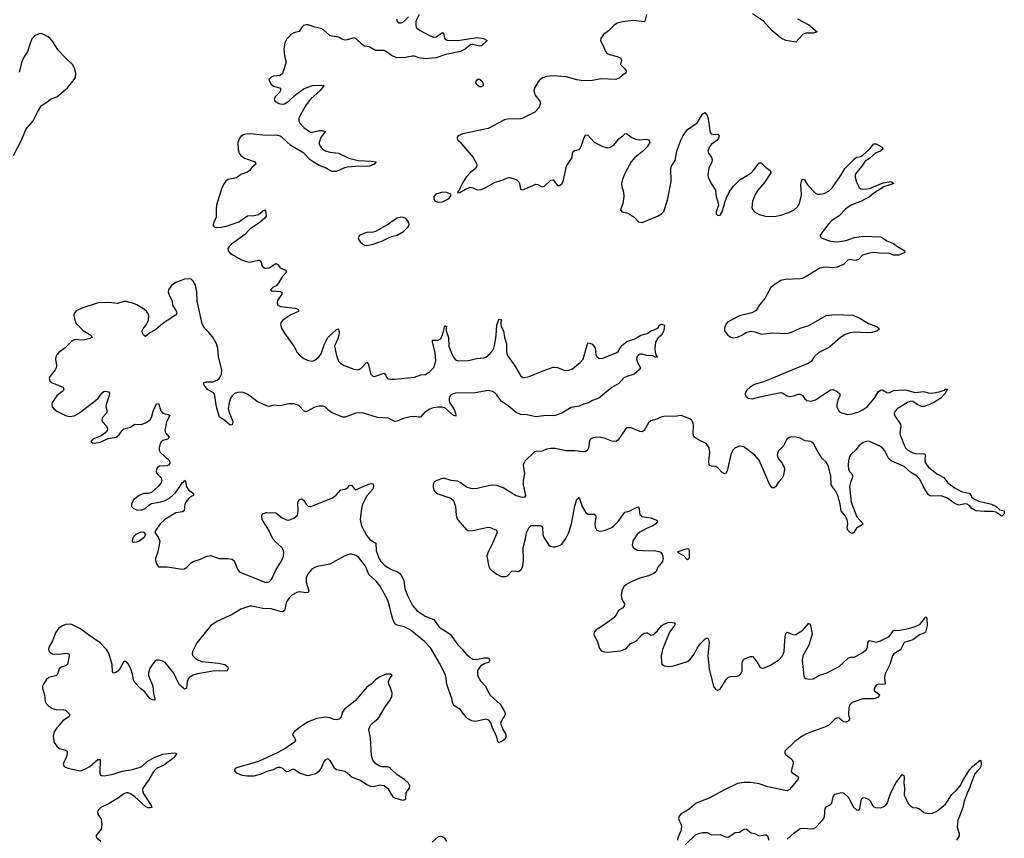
# Model space of a CAD drawing. Header units: inches. Extents: x 1694897 to 1849880, y 907231 to 1017944.
# Tile 111 of 171: x 1766568 to 1775653, y 966646 to 974202. Entities that reach past the tile are written whole.
import ezdxf

# ---------------------------------------------------------------- set-up
doc = ezdxf.new("R2010")
doc.units = ezdxf.units.IN
doc.header["$MEASUREMENT"] = 0
for name, color, linetype in [('B7966', 7, 'Continuous'), ('B7967', 7, 'Continuous'), ('B7976', 7, 'Continuous'), ('B7977', 7, 'Continuous')]:
    doc.layers.add(name, color=color, linetype=linetype)

msp = doc.modelspace()

# ---------------------------------------------------------------- linework, layer by layer
at = {"layer": 'B7966', "color": 6}
for points, elevation in [([(1767845.8, 970000), (1767873.6, 969973.6), (1767878.7, 969950), (1767872.2, 969927.8), (1767846.5, 969893.5), (1767783.2, 969836.8), (1767750, 969828.5), (1767710, 969829.8), (1767670, 969811.5), (1767617.2, 969770), (1767598.4, 969730), (1767600.7, 969710), (1767616.9, 969690), (1767650, 969677.5), (1767690, 969676), (1767726.3, 969690), (1767759.8, 969720.2), (1767784.8, 969735.2), (1767870, 969750.1), (1767910, 969763.3), (1767952, 969788), (1768004.4, 969835.6), (1768070, 969929.3), (1768082.4, 969937.6), (1768090, 969950.1), (1768098.4, 969938.4), (1768108.3, 969890), (1768115.6, 969875.6), (1768130, 969859), (1768172.2, 969830), (1768170.4, 969810), (1768150, 969800.3), (1768130, 969783.4), (1768099.8, 969750), (1768091.5, 969730), (1768086.3, 969670), (1768070, 969660.6), (1768010, 969648.7), (1767907.3, 969590), (1767864.1, 969550), (1767822.9, 969490), (1767814.9, 969470), (1767846.7, 969426.7), (1767859.8, 969390), (1767843.9, 969290), (1767821.2, 969230), (1767820.7, 969210), (1767832.6, 969172.6), (1767850, 969150.3), (1767927.5, 969152.5), (1768070, 969128.6), (1768090, 969134), (1768110, 969147.8), (1768150, 969189.1), (1768170, 969201.5), (1768236.9, 969223.1), (1768290, 969248.4), (1768330, 969255.5), (1768408.4, 969230), (1768488.9, 969228.9), (1768530, 969221), (1768547.8, 969207.8), (1768578.6, 969130), (1768593.2, 969110), (1768610, 969098.1), (1768830, 969011.1), (1768850, 969008.7), (1768870, 969014.1), (1768890, 969034.7), (1768934.3, 969125.7), (1768987.1, 969210), (1769003.5, 969250), (1769006.7, 969286.7), (1768999.9, 969310), (1768986.9, 969330), (1768930, 969379.2), (1768904.5, 969410), (1768866.4, 969490), (1768805.3, 969590), (1768801.8, 969618.2), (1768805.9, 969634.1), (1768815.1, 969644.9), (1768847.8, 969652.2), (1768930, 969649.4), (1768990, 969603), (1769030, 969584.8), (1769050, 969583.2), (1769098, 969602), (1769131.1, 969630), (1769138.9, 969661.1), (1769135.2, 969744.8), (1769150, 969774.1), (1769170, 969778.4), (1769190, 969764), (1769210, 969729.1), (1769230, 969711.5), (1769254, 969710), (1769310, 969728.9), (1769455.5, 969790), (1769487.6, 969812.4), (1769530, 969862.5), (1769571.2, 969868.8), (1769595.6, 969884.4), (1769610, 969901.6), (1769630, 969905.9), (1769654, 969874), (1769670, 969860.9), (1769728.5, 969891.5), (1769790, 969915.7), (1769810, 969921.9), (1769830, 969917.7), (1769831.7, 969891.7), (1769827.1, 969870), (1769770, 969806.2), (1769730, 969731.2), (1769720.8, 969690), (1769709.5, 969589.5), (1769722.5, 969530), (1769770, 969437.1), (1769800.5, 969400.5), (1769854.4, 969370), (1769858.5, 969298.5), (1769885.6, 969225.6), (1769901, 969201), (1769940.9, 969160.9), (1770000, 969127.1)], 600), ([(1770000, 968711.1), (1769981.5, 968790), (1769963.8, 968843.8), (1769894.6, 968974.6), (1769858.1, 969018.1), (1769790, 969081.5), (1769758.6, 969158.6), (1769696.3, 969236.3), (1769670, 969255.3), (1769630, 969268.3), (1769610, 969268.7), (1769561.5, 969250), (1769430, 969175), (1769314.3, 969154.3), (1769290, 969146.2), (1769264.2, 969130), (1769230.1, 969090), (1769210.4, 969050), (1769210.9, 969010), (1769234.9, 968930), (1769230, 968915.1), (1769209.2, 968910.8), (1769150, 968920.5), (1769130, 968918.9), (1769078.7, 968890), (1769058.6, 968870), (1769030.1, 968830), (1769010.5, 968749.5), (1768999.9, 968740.1), (1768990, 968735.8), (1768970, 968739.3), (1768890, 968764), (1768810, 968767.3), (1768710, 968789.5), (1768690, 968789.7), (1768610, 968760.7), (1768528, 968712), (1768393.4, 968650), (1768331, 968610), (1768203.2, 968450), (1768162.3, 968370), (1768159.8, 968350), (1768165.2, 968330), (1768187.3, 968307.3), (1768218.5, 968290), (1768250, 968279.2), (1768403.2, 968263.2), (1768461.8, 968250), (1768488.8, 968230), (1768491.3, 968208.7), (1768478.9, 968190), (1768410, 968192.1), (1768350, 968188), (1768210, 968164.7), (1768167.5, 968152.5), (1768132.5, 968130), (1768123.4, 968116.6), (1768113.9, 968090), (1768108.4, 968031.6), (1768090, 968022.7), (1768043.8, 968063.8), (1768027, 968090), (1767990, 968169.4), (1767910, 968269.5), (1767890, 968281), (1767850, 968291.4), (1767829.7, 968290.3), (1767816.7, 968283.3), (1767770, 968217), (1767755.4, 968170), (1767757.7, 968150), (1767795.1, 968050), (1767802.5, 967982.5), (1767816.2, 967930), (1767810, 967920.2), (1767790, 967924.3), (1767770, 967936.9), (1767719.3, 967999.3), (1767685.7, 968025.7), (1767628.2, 968088.2), (1767618.6, 968110), (1767610, 968162), (1767593.4, 968210), (1767570, 968254.9), (1767550, 968279.1), (1767530, 968276.8), (1767491, 968209), (1767472.4, 968187.6), (1767450, 968173.1), (1767431.6, 968171.6), (1767425.5, 968185.5), (1767422.3, 968250), (1767390, 968354.7), (1767368, 968390), (1767310, 968451.4), (1767202.5, 968522.5), (1767130, 968580.7), (1767050, 968618.1), (1767030, 968622.5), (1766990, 968617.8), (1766955.7, 968604.3), (1766930, 968586.2), (1766897.5, 968542.5), (1766871.9, 968468.1), (1766836.1, 968410), (1766833.4, 968390), (1766838.6, 968370), (1766869.3, 968349.3), (1766930, 968344.5), (1766995.9, 968355.9), (1767022.7, 968350), (1767024.2, 968330), (1767010.1, 968250), (1766990, 968237.4), (1766954.6, 968225.4), (1766931.9, 968210), (1766920.9, 968170), (1766910.1, 968149.9), (1766838, 968130), (1766812.7, 968110), (1766787.7, 968070), (1766779.3, 968050), (1766777.2, 968030), (1766797.9, 967970), (1766803, 967910), (1766812.9, 967890), (1766830.1, 967870.1), (1766866.2, 967846.2), (1766910, 967831.6), (1766970, 967835.4), (1766989.7, 967829.7), (1767031.7, 967790), (1767026.1, 967770), (1766965.9, 967730), (1766912.8, 967670), (1766886.7, 967630), (1766876.6, 967590), (1766887.4, 967530), (1766910, 967495), (1766935.6, 967475.6), (1766990, 967460.1), (1767006.4, 967450), (1767006.6, 967430), (1766998.6, 967401.4), (1766968.8, 967330), (1766977.6, 967310), (1767012.6, 967292.6), (1767130, 967268), (1767170, 967282.5), (1767216.8, 967310), (1767290, 967371.8), (1767310, 967372.7), (1767307.3, 967247.3), (1767312.6, 967232.6), (1767324.2, 967224.2), (1767350, 967222.8), (1767430, 967238.8), (1767514.7, 967265.3), (1767610, 967279.4), (1767670, 967297.8), (1767694.9, 967310), (1767744.1, 967355.9), (1767810, 967390.5), (1767890, 967423.6), (1767994, 967434), (1768016.9, 967430), (1767990.3, 967389.7), (1767966.1, 967370), (1767898.6, 967321.4), (1767830, 967289.1), (1767810, 967269.1), (1767790, 967242.3), (1767757.9, 967182.1), (1767705.7, 967110), (1767700.5, 967090), (1767704.9, 967070), (1767727.8, 967027.8), (1767780.6, 966950), (1767786.3, 966930), (1767770, 966925.5), (1767751.9, 966928.1), (1767730, 966940.1), (1767630, 967028.5), (1767590, 967057.5), (1767570, 967066), (1767554.4, 967065.6), (1767530, 967055.2), (1767480.1, 967019.9), (1767392.2, 966967.8), (1767317.3, 966930), (1767293.8, 966910), (1767284.9, 966890), (1767290.3, 966870), (1767321.4, 966821.4), (1767326.5, 966770), (1767319.7, 966730), (1767271.5, 966670), (1767278.5, 966650), (1767318, 966618)], 600), ([(1770000, 968153.6), (1769990, 968161.6), (1769950, 968161.4), (1769890, 968136.4), (1769852, 968110), (1769810, 968068.2), (1769770, 968040.7), (1769664.7, 967915.3), (1769563.5, 967836.5), (1769546.5, 967810), (1769533.6, 967766.4), (1769515, 967745), (1769490, 967738.3), (1769470, 967741.3), (1769430, 967758.1), (1769390, 967765.2), (1769308.4, 967751.6), (1769230, 967720.2), (1769150.2, 967670), (1769100.2, 967630), (1769086.3, 967610), (1769091.4, 967590), (1769106.9, 967570), (1769113.6, 967550), (1769098.3, 967530), (1769022.6, 967477.4), (1768944.4, 967435.6), (1768770, 967354.8), (1768570, 967297.7), (1768557.1, 967290), (1768549.1, 967270.9), (1768564.4, 967250), (1768620.4, 967230), (1768670, 967222.1), (1768730, 967222.5), (1768790, 967236.4), (1768850, 967264), (1768910, 967280.9), (1768950, 967301.9), (1768970, 967303.3), (1768992.9, 967292.9), (1769010, 967273.4), (1769030, 967262.2), (1769050, 967266.4), (1769090, 967286), (1769110, 967278), (1769150, 967249.1), (1769210, 967228.1), (1769233.9, 967226.1), (1769295.9, 967244.1), (1769330, 967265.7), (1769350, 967290.2), (1769373, 967347), (1769390, 967371), (1769410, 967381.2), (1769430, 967363.6), (1769470, 967296.1), (1769490, 967279.6), (1769570, 967265.3), (1769636.3, 967210), (1769710, 967182.3), (1769778.2, 967138.2), (1769805.6, 967125.6), (1769830, 967124.4), (1769890, 967138), (1769930, 967132), (1769964.9, 967104.9), (1770000, 967047.6)], 700), ([(1770000, 968004.3), (1769990, 968036.2), (1769973.3, 968070), (1769969.7, 968090), (1769981.3, 968118.7), (1770000, 968143.9)], 700), ([(1770000, 967282.3), (1769990, 967292.6), (1769964.1, 967304.1), (1769910, 967304.6), (1769890, 967310.7), (1769852.8, 967332.8), (1769825.7, 967365.7), (1769812.7, 967410), (1769805, 967570), (1769789.1, 967650.9), (1769794.2, 967670), (1769808.1, 967691.9), (1769830, 967716.2), (1769872.2, 967750), (1769886.8, 967770), (1769939.9, 967860.1), (1769990, 967927.9), (1770000, 967948.8)], 700)]:
    msp.add_lwpolyline(points, dxfattribs=dict(at, elevation=elevation))
at = {"layer": 'B7966', "color": 6, "elevation": 600}
msp.add_lwpolyline([(1767690, 969472.2), (1767670, 969466.5), (1767639.6, 969450), (1767619.7, 969430), (1767609.1, 969410), (1767606.6, 969386.6), (1767618, 969378), (1767650, 969381.3), (1767670, 969390.2), (1767718.2, 969430), (1767731.1, 969450), (1767718, 969470)], close=True, dxfattribs=at)
at = {"layer": 'B7967', "color": 6}
for points, elevation in [([(1770000, 973873.1), (1769950, 973909.1), (1769930, 973918.6), (1769850, 973916.3), (1769791.7, 973951.7), (1769750, 973959), (1769730, 973971.2), (1769670, 974028.9), (1769650, 974035.1), (1769590, 974016.7), (1769570, 974014), (1769550, 974018.7), (1769510, 974042.3), (1769450, 974050.4), (1769430, 974057.8), (1769370, 974108), (1769350, 974119.4), (1769290, 974132.2), (1769230, 974153.8), (1769210, 974155.4), (1769188.1, 974150), (1769170, 974133.6), (1769145.8, 974094.2), (1769098.8, 974081.2), (1769070, 974063.5), (1769034.1, 974025.9), (1769013.2, 973990), (1769004.3, 973930), (1769010.2, 973870), (1769025.4, 973810), (1768993.2, 973706.8), (1768970, 973686.7), (1768910, 973679.9), (1768887.1, 973672.9), (1768866.5, 973650), (1768886.1, 973610), (1768909.3, 973590), (1768974.2, 973570), (1768976, 973550), (1768965.1, 973530), (1768926.5, 973490), (1768915.2, 973470), (1768920, 973460), (1768925.7, 973450), (1768959, 973430), (1768990, 973423.3), (1769010, 973426), (1769050, 973449.3), (1769111.5, 973508.5), (1769192.5, 973567.5), (1769270, 973595.8), (1769370, 973598), (1769371.3, 973590), (1769342, 973550), (1769252.3, 973470), (1769210, 973417), (1769149.2, 973310), (1769142.9, 973290), (1769142.9, 973270), (1769150.6, 973250), (1769190, 973206.8), (1769250, 973164.2), (1769270, 973162.5), (1769330, 973179.3), (1769358.1, 973178.1), (1769386.3, 973170), (1769346.4, 973113.6), (1769330.4, 973070), (1769332.4, 973050), (1769345.5, 973025.5), (1769365.9, 973005.9), (1769390, 972992.1), (1769430, 972980.2), (1769510, 972970.1), (1769605.2, 972925.2), (1769690, 972901.1), (1769810, 972896.9), (1769856.5, 972890), (1769840.2, 972870), (1769794.9, 972850), (1769670, 972848.3), (1769590, 972841.7), (1769564.3, 972835.7), (1769490, 972800.1), (1769450, 972801.3), (1769430, 972809.1), (1769390, 972836), (1769330, 972857), (1769283.7, 972883.7), (1769249.2, 972909.2), (1769190, 972970.3), (1769070, 973041.7), (1768990, 973115.3), (1768970, 973127.2), (1768950, 973133.1), (1768810, 973135.2), (1768690, 973148), (1768653.9, 973146.1), (1768630, 973138.7), (1768610, 973125.4), (1768596.7, 973110), (1768579.9, 973070), (1768583.6, 973003.6), (1768591.6, 972970), (1768608.5, 972948.5), (1768643.3, 972923.3), (1768740.9, 972890), (1768745.8, 972870), (1768710, 972838.5), (1768690, 972809.9), (1768670, 972794.9), (1768610, 972774.5), (1768570, 972742.6), (1768492.3, 972727.7), (1768470, 972711.2), (1768454.1, 972690), (1768433.8, 972650), (1768385, 972490), (1768380.3, 972450), (1768382, 972378), (1768351.5, 972310), (1768362.4, 972290), (1768384.2, 972284.2), (1768425.8, 972285.8), (1768474.8, 972294.8), (1768590, 972334.9), (1768670, 972391.5), (1768730, 972394.6), (1768770, 972404.9), (1768810, 972436.8), (1768830, 972446.2), (1768836.4, 972436.4), (1768842.2, 972390), (1768829.6, 972370), (1768775.1, 972324.9), (1768691.7, 972270), (1768643.3, 972216.7), (1768523.3, 972130), (1768501.4, 972110), (1768488.9, 972090), (1768490.8, 972070), (1768506.6, 972050), (1768530, 972033.8), (1768610, 971988), (1768650, 971971.7), (1768690, 971964.1), (1768770, 971982.5), (1768781, 971981), (1768792.3, 971972.3), (1768805.5, 971925.5), (1768830, 971910.1), (1768850, 971907.5), (1768870, 971911.6), (1768930.5, 971950.5), (1768950, 971943.2), (1768972.1, 971912.1), (1769024.3, 971890), (1769025.9, 971870), (1768990, 971827.5), (1768954.3, 971765.7), (1768934.5, 971745.5), (1768904.6, 971730), (1768882, 971710), (1768898.6, 971698.6), (1768970, 971693.3), (1768985.5, 971685.5), (1768986.2, 971670), (1768947.2, 971610), (1768944, 971584), (1768950, 971565.5), (1768975.5, 971555.5), (1769110, 971539.2), (1769139, 971530), (1769139.7, 971510), (1769070, 971477.5), (1768995.5, 971430), (1768980.7, 971410), (1768975.8, 971390), (1768987.5, 971350), (1769010, 971309.2), (1769096.3, 971190), (1769127.2, 971130), (1769146.7, 971110), (1769190, 971074.7), (1769230, 971055.1), (1769270, 971050.8), (1769290, 971058.3), (1769328.6, 971090), (1769350, 971118.3), (1769378.5, 971201.5), (1769410.4, 971270), (1769490, 971341.3), (1769510, 971347.3), (1769514.8, 971314.8), (1769512.3, 971290), (1769499.8, 971250), (1769471.6, 971190), (1769490, 971101.7), (1769510.5, 971050.5), (1769530, 971029.3), (1769562, 971010), (1769650, 970976.1), (1769690, 970970.8), (1769717, 970983), (1769770, 971039.5), (1769784.2, 971024.2), (1769809.1, 970929.1), (1769830, 970909.4), (1769850, 970910.1), (1769930, 970940.7), (1769943.6, 970930), (1769950, 970904.4), (1769966.3, 970886.3), (1769990, 970882.5), (1770000, 970882.9)], 600), ([(1766510, 972949.4), (1766583.4, 973090), (1766623.6, 973190), (1766692.7, 973267.3), (1766732.2, 973347.8), (1766769.9, 973410.1), (1766818.5, 973441.5), (1766851.3, 973470), (1766909.9, 973490.1), (1766930, 973504.1), (1767010, 973572.2), (1767070.9, 973649.1), (1767081.6, 973670), (1767085, 973710), (1767073.6, 973753.6), (1767055.8, 973790), (1766990, 973849.8), (1766921.7, 973921.7), (1766870, 974003.8), (1766850, 974027.8), (1766830, 974045.3), (1766770, 974074), (1766747.7, 974072.3), (1766710, 974055.1), (1766687.5, 974032.5), (1766673.1, 974010), (1766639.7, 973910), (1766602.8, 973850), (1766586.5, 973813.5), (1766563, 973717)], 600), ([(1770000, 972335.4), (1769970, 972313.6), (1769851.9, 972248.1), (1769830, 972240.9), (1769770, 972237.1), (1769743, 972230), (1769703.7, 972210), (1769691.8, 972190), (1769696.9, 972170), (1769710, 972152.2), (1769730, 972132.2), (1769750, 972121.7), (1769770, 972118.3), (1769830, 972129.2), (1769910, 972158.3), (1769984.2, 972195.8), (1770000, 972200.1)], 700), ([(1770000, 970508.6), (1769970, 970523), (1769870, 970530.2), (1769730, 970574.3), (1769670, 970569.1), (1769570, 970534.3), (1769550, 970531.7), (1769450, 970572.4), (1769427.9, 970587.9), (1769390, 970626.7), (1769370, 970634.8), (1769330, 970633.5), (1769290, 970624.1), (1769210, 970582.9), (1769190, 970591.6), (1769142.2, 970642.2), (1769096.9, 970656.9), (1769050, 970656.7), (1768970, 970636.6), (1768910, 970643.5), (1768870, 970632), (1768850, 970633.8), (1768758.8, 970678.8), (1768670, 970746.3), (1768630, 970760.1), (1768590, 970764.4), (1768550, 970750.9), (1768527, 970730), (1768512.3, 970710), (1768499.4, 970670), (1768492, 970610), (1768503.5, 970570), (1768530, 970510), (1768533.3, 970490), (1768530, 970463.9), (1768510, 970460.6), (1768462, 970502), (1768412, 970532), (1768383.6, 970630), (1768370, 970729.7), (1768364.4, 970744.4), (1768350, 970761), (1768302.1, 970790), (1768270.8, 970830), (1768264.7, 970850), (1768290, 970859.9), (1768350, 970859.2), (1768390, 970875.5), (1768407.8, 970890), (1768421.2, 970910), (1768429.3, 970930.7), (1768432.9, 970970), (1768401.4, 971090), (1768394.8, 971170), (1768383.7, 971210), (1768350.8, 971270.8), (1768314.4, 971314.4), (1768273.2, 971353.2), (1768253.2, 971393.2), (1768204.7, 971604.7), (1768201.7, 971690), (1768190, 971751.1), (1768169.3, 971789.3), (1768150, 971805.7), (1768130, 971811), (1768090, 971806.1), (1768010, 971775.7), (1767970, 971748), (1767942.5, 971710), (1767939.5, 971690), (1767943.5, 971670), (1767971.3, 971611.3), (1767981.3, 971561.3), (1768014.6, 971510), (1768017.3, 971490), (1768006.5, 971473.5), (1767934.6, 971430), (1767890, 971398.3), (1767821.7, 971338.3), (1767768.8, 971311.2), (1767730, 971277.8), (1767710, 971289.9), (1767700.9, 971310), (1767698.5, 971330), (1767706.4, 971350), (1767734.4, 971385.6), (1767755.6, 971430), (1767759.5, 971470), (1767753, 971490), (1767734.2, 971514.2), (1767710, 971533.7), (1767648.6, 971570), (1767610, 971586.9), (1767550, 971599.9), (1767530, 971599.7), (1767470, 971582.3), (1767390.7, 971590.7), (1767291.1, 971588.9), (1767141.9, 971538.1), (1767090, 971514.6), (1767070.2, 971490), (1767068.8, 971471.2), (1767077.1, 971430), (1767090, 971398.4), (1767153.8, 971333.8), (1767225.1, 971290), (1767236.2, 971270), (1767204.6, 971255.4), (1767170, 971247.6), (1767130, 971245.1), (1767090, 971250.3), (1767070, 971246), (1767050, 971233.7), (1766988, 971172), (1766928.4, 971131.6), (1766910.6, 971110), (1766901.7, 971090), (1766898.3, 971070), (1766907.7, 971010), (1766906.1, 970990), (1766896.5, 970970), (1766846.2, 970910), (1766839.8, 970890), (1766846.3, 970870), (1766866.3, 970850), (1766970.3, 970810.3), (1766974.4, 970790), (1766958.7, 970770), (1766911.2, 970730), (1766869.1, 970670), (1766863.4, 970650), (1766866.7, 970630), (1766882.6, 970610), (1766910, 970588.6), (1766990, 970547.3), (1767030, 970540.8), (1767070, 970546.5), (1767110, 970567.8), (1767250, 970672.2), (1767292.9, 970710), (1767335.8, 970764.2), (1767350, 970772), (1767371.3, 970771.3), (1767387.4, 970767.4), (1767396, 970756), (1767392.7, 970732.7), (1767365.3, 970650), (1767363.9, 970630), (1767375.6, 970590), (1767368.3, 970570), (1767332.9, 970530), (1767326.8, 970510), (1767330.7, 970490), (1767370.1, 970450), (1767379.3, 970430), (1767375.9, 970410), (1767355.2, 970384.8), (1767320, 970360), (1767241.5, 970330), (1767224.7, 970310), (1767237.6, 970297.6), (1767254.5, 970294.5), (1767310, 970303), (1767384.6, 970335.4), (1767458.6, 970350), (1767487.4, 970370), (1767512, 970408), (1767530, 970425.8), (1767590, 970440.5), (1767630, 970467.1), (1767690, 970466.9), (1767730, 970479.8), (1767770.8, 970509.2), (1767784.7, 970530), (1767799.6, 970590), (1767830, 970655.3), (1767850, 970657.8), (1767871.8, 970591.8), (1767890, 970570.1), (1767939, 970559), (1767952.8, 970550), (1767923.1, 970490), (1767908.1, 970410), (1767913.2, 970390), (1767946.4, 970350), (1767933.4, 970330), (1767890, 970316.6), (1767874, 970306), (1767864, 970290), (1767855.4, 970250), (1767856.4, 970230), (1767865.7, 970210), (1767950.6, 970130.6), (1767952.1, 970110), (1767939.7, 970090), (1767930, 970083.2), (1767859.4, 970080.6), (1767839.5, 970070), (1767830, 970054.2), (1767825.8, 970030), (1767830, 970020.8), (1767835.3, 970010), (1767845.8, 970000)], 600)]:
    msp.add_lwpolyline(points, dxfattribs=dict(at, elevation=elevation))
at = {"layer": 'B7976', "color": 6}
for points, elevation in [([(1771223.3, 970000), (1771214, 969950), (1771214.3, 969910), (1771234.6, 969810), (1771224.6, 969795.4), (1771208.4, 969791.6), (1771150, 969807.1), (1771030, 969880.4), (1770970, 969901.8), (1770950, 969905), (1770910, 969902.2), (1770850, 969891.3), (1770790, 969873.6), (1770750, 969872), (1770730, 969873.6), (1770690, 969888.2), (1770633.7, 969930), (1770610, 969941.2), (1770550, 969949.8), (1770490, 969967.4), (1770470, 969966), (1770417.3, 969950), (1770390, 969931.8), (1770382.6, 969910), (1770382.6, 969890), (1770390, 969860.7), (1770402.6, 969842.6), (1770426.3, 969826.3), (1770546.1, 969786.1), (1770570, 969763.1), (1770589.2, 969710), (1770593.8, 969630), (1770600.7, 969600.7), (1770610, 969584.4), (1770690, 969491.7), (1770710, 969485.4), (1770750, 969485.5), (1770890, 969517.1), (1770910, 969513.8), (1770966, 969490), (1770972.2, 969470), (1770922.3, 969350), (1770889.1, 969290), (1770877.9, 969250), (1770895.4, 969155.4), (1770909.4, 969130), (1770970, 969082.6), (1771010, 969063.8), (1771050, 969062.2), (1771070, 969068.8), (1771110, 969111.8), (1771130, 969114.6), (1771170, 969109), (1771190, 969119.8), (1771197.6, 969130), (1771210, 969157.6), (1771216.9, 969210), (1771212.3, 969330), (1771235.1, 969410), (1771245.6, 969470), (1771270, 969514.8), (1771288.3, 969531.7), (1771370, 969533.3), (1771386.2, 969526.2), (1771391.9, 969511.9), (1771395.2, 969450), (1771401.9, 969430), (1771450, 969352.7), (1771463.3, 969343.3), (1771490, 969335.3), (1771510, 969334.8), (1771550, 969347.6), (1771570, 969361.5), (1771608.1, 969411.9), (1771635.3, 969470), (1771657.9, 969550), (1771690, 969713.8), (1771710, 969771.9), (1771730, 969791.1), (1771759.3, 969710), (1771790, 969655.3), (1771810, 969639.3), (1771870, 969636.8), (1771879.7, 969630), (1771883.1, 969610), (1771875.9, 969550), (1771877.8, 969517.8), (1771890, 969493.4), (1771910, 969483), (1771930, 969482), (1771969.5, 969489.5), (1772030, 969515.7), (1772051.4, 969530), (1772090.4, 969570), (1772150, 969654.7), (1772190, 969665.5), (1772270, 969704.2), (1772284.8, 969690), (1772285.5, 969650), (1772290, 969635.8), (1772310, 969616.3), (1772390, 969604.2), (1772443, 969583), (1772453.5, 969570), (1772437.2, 969550), (1772410, 969529.7), (1772350, 969504.3), (1772290, 969471.3), (1772265.9, 969450), (1772249, 969430), (1772226.2, 969390), (1772220.4, 969350), (1772230, 969326.3), (1772266.8, 969306.8), (1772320.9, 969300.9), (1772437.9, 969297.9), (1772478.9, 969290), (1772497, 969270), (1772500, 969260), (1772505.3, 969225.3), (1772500, 969200), (1772457.3, 969150), (1772440.1, 969110), (1772418, 969090), (1772371.1, 969068.9), (1772290, 969047.6), (1772210, 969014.4), (1772165.4, 968990), (1772143.1, 968970), (1772123.8, 968930), (1772117.5, 968890), (1772124.3, 968850), (1772147.3, 968810), (1772146.8, 968790), (1772129.1, 968770.9), (1772092.7, 968747.3), (1772072.7, 968707.3), (1772050, 968681.2), (1771951.3, 968608.7), (1771886.5, 968570), (1771869.2, 968550), (1771866.2, 968530), (1771870, 968519.1), (1771897.2, 968470), (1771918.6, 968398.6), (1771936.9, 968376.9), (1771951, 968370), (1771990, 968363.2), (1772110, 968376.2), (1772150, 968390.2), (1772170, 968403.5), (1772199.8, 968440.2), (1772258.5, 968470), (1772310, 968526.5), (1772330, 968538.8), (1772350, 968543.5), (1772361.4, 968541.4), (1772390, 968519.6), (1772410, 968525.2), (1772450, 968558.3), (1772490, 968606.7), (1772510, 968621.9), (1772550, 968638.9), (1772570, 968642.3), (1772610, 968634.6), (1772614.9, 968630), (1772608.2, 968610), (1772563.5, 968550), (1772499.8, 968390), (1772486.7, 968330), (1772488.8, 968270), (1772493.7, 968253.7), (1772517.3, 968237.3), (1772552.9, 968232.9), (1772590, 968234.7), (1772730, 968278.2), (1772750, 968292.4), (1772790, 968344.2), (1772818.6, 968401.4), (1772843.1, 968436.9), (1772890, 968485), (1772910, 968496.1), (1772914.2, 968494.2), (1772923.7, 968483.7), (1772930, 968452), (1772916, 968330), (1772929.2, 968210), (1772968.5, 968048.5), (1772990, 968017.8), (1773010, 968011.9), (1773030, 968022), (1773087.3, 968112.7), (1773107.9, 968132.1), (1773130, 968140.1), (1773190, 968142.6), (1773210, 968151.8), (1773218.5, 968161.5), (1773233.1, 968190), (1773234.3, 968270), (1773245.3, 968294.7), (1773256.9, 968303.1), (1773310, 968325.4), (1773330, 968322.9), (1773364.1, 968284.1), (1773395.5, 968230), (1773410, 968218.5), (1773430, 968216.8), (1773490, 968241), (1773570, 968288.6), (1773607.5, 968330), (1773623, 968370), (1773627.6, 968472.4), (1773633.7, 968526.3), (1773639.6, 968540.4), (1773650, 968549.2), (1773710, 968524.8), (1773730, 968526.9), (1773794.4, 968565.6), (1773850, 968631.2), (1773861.2, 968621.2), (1773865.2, 968610), (1773880.9, 968530), (1773850.1, 968430), (1773793.4, 968330), (1773788.6, 968291.4), (1773803, 968143), (1773809.4, 968129.4), (1773821.7, 968121.7), (1773853.8, 968113.8), (1773890, 968118.7), (1773948.5, 968151.5), (1774010, 968169.1), (1774130, 968232.9), (1774212.4, 968307.6), (1774230, 968316.8), (1774270, 968317.8), (1774350, 968362.4), (1774381, 968390), (1774389, 968410), (1774394.5, 968450), (1774409.2, 968470.8), (1774470, 968455.6), (1774510, 968467.4), (1774590, 968507.2), (1774630, 968563.6), (1774687.7, 968567.7), (1774770, 968581.8), (1774830, 968600.1), (1774876.2, 968623.8), (1774930, 968689), (1774938.7, 968678.7), (1774939.7, 968610), (1774926.4, 968550), (1774904.1, 968535.9), (1774870, 968524.8), (1774810, 968478.5), (1774728, 968452), (1774694.1, 968385.9), (1774632.4, 968350), (1774621.5, 968330), (1774596.1, 968250), (1774554.6, 968165.4), (1774546.7, 968126.7), (1774554.9, 968070), (1774533.3, 968066.7), (1774490, 968069.9), (1774470, 968058.7), (1774451.5, 968030), (1774453.1, 968010), (1774502.4, 967970), (1774492.8, 967950), (1774447.8, 967932.2), (1774346.7, 967933.3), (1774250, 967898), (1774225.3, 967874.7), (1774216.8, 967850), (1774215.2, 967790), (1774225.7, 967750), (1774218, 967730), (1774190, 967719.1), (1774170, 967721.1), (1774130, 967754.6), (1774110, 967757.4), (1774092.7, 967750), (1774034.4, 967690), (1774010, 967676.3), (1773828.6, 967611.4), (1773786.7, 967590), (1773720.6, 967539.4), (1773629.2, 967450), (1773626.7, 967430), (1773635.8, 967415.8), (1773683.2, 967383.2), (1773695.5, 967370), (1773704.3, 967350), (1773703.8, 967330), (1773685.7, 967270), (1773693.1, 967253.1), (1773742, 967222), (1773753.6, 967210), (1773746.3, 967190), (1773670, 967095), (1773650, 967084.8), (1773630, 967086.1), (1773470, 967122.1), (1773390, 967149.4), (1773310, 967160.2), (1773250, 967161.9), (1773189.6, 967150.4), (1773064.9, 967090), (1772930, 967014.9), (1772810, 966969.1), (1772744.6, 966915.4), (1772667.6, 966870), (1772651.8, 966850), (1772647.5, 966830), (1772652.2, 966810), (1772672.5, 966772.5), (1772675.6, 966750), (1772666.7, 966713.3), (1772639.8, 966650), (1772636.5, 966630)], 700), ([(1773614.4, 970000), (1773612.2, 969990), (1773602.2, 969970), (1773565.8, 969930), (1773545.9, 969894.1), (1773530, 969879.8), (1773510, 969881.4), (1773490, 969907.6), (1773449.6, 970000)], 700), ([(1774249.5, 970000), (1774254.1, 969990), (1774232.8, 969930), (1774224.4, 969890), (1774239.4, 969750), (1774293.4, 969613.4), (1774350.3, 969550), (1774341.6, 969538.4), (1774290.1, 969509.9), (1774264.9, 969470), (1774250, 969459.1), (1774229.8, 969470), (1774207.7, 969490), (1774204.1, 969510), (1774208, 969552), (1774202.5, 969590), (1774183.8, 969623.8), (1774147, 969670), (1774138.5, 969730), (1774116.8, 969810), (1774094.4, 969854.4), (1774066.4, 969890), (1774056.7, 969910), (1774051.3, 969991.3), (1774049.1, 970000)], 700), ([(1775048.3, 970000), (1775095.2, 969975.2), (1775129.2, 969929.2), (1775199.3, 969879.3), (1775262.4, 969842.4), (1775332.7, 969832.7), (1775353.8, 969793.8), (1775376.6, 969776.6), (1775419.1, 969759.1), (1775534.9, 969730), (1775576.9, 969710), (1775610, 969677.4), (1775652.7, 969670), (1775650, 969641.2), (1775630, 969619.5), (1775574.8, 969654.8), (1775550, 969663.1), (1775470, 969661.7), (1775388.6, 969670), (1775353.1, 969690), (1775330, 969717.7), (1775310, 969730.5), (1775290, 969732.8), (1775230, 969719.9), (1775190, 969739.7), (1775130, 969786.4), (1775070, 969806.7), (1774990, 969803.7), (1774966.7, 969806.7), (1774950, 969818.5), (1774908, 969890), (1774875.9, 969955.9), (1774850, 969984.9), (1774826.5, 970000)], 700), ([(1770000, 969127.1), (1770004.5, 969124.5), (1770050, 969108.3), (1770076.1, 969090), (1770092.4, 969070), (1770111.6, 969030), (1770122.6, 968950), (1770146, 968886), (1770193.8, 968793.8), (1770231.4, 968750), (1770310, 968695.2), (1770390, 968664.4), (1770427.8, 968607.8), (1770447.8, 968587.8), (1770540.1, 968530), (1770611.5, 968431.5), (1770652.7, 968390), (1770686.3, 968346.3), (1770730, 968311.3), (1770750, 968300.3), (1770782.7, 968297.3), (1770850, 968310.4), (1770892.8, 968312.8), (1770905.5, 968290), (1770898, 968270), (1770860.9, 968259.1), (1770822.6, 968237.4), (1770800.9, 968210), (1770792.6, 968190), (1770791.8, 968150), (1770820.8, 968100.8), (1770866.4, 968050), (1770883.8, 968010), (1770910, 967968), (1771002.7, 967882.7), (1771044.9, 967810), (1771046.7, 967790), (1771039.5, 967770), (1771023.7, 967750), (1771005.5, 967710), (1771026.7, 967650), (1771050.3, 967610), (1771056.9, 967590), (1771051.5, 967570), (1771041.6, 967558.4), (1771010, 967536.3), (1770990, 967529.2), (1770979.3, 967539.3), (1770970, 967578), (1770949.2, 967630), (1770930, 967662), (1770914.7, 967714.7), (1770895.9, 967735.9), (1770870, 967746.6), (1770790, 967726), (1770770, 967724.4), (1770739.3, 967730), (1770702, 967750), (1770690, 967762), (1770650, 967809.5), (1770635.2, 967835.2), (1770575.6, 967870), (1770563.8, 967890), (1770556.2, 967936.2), (1770510, 968066), (1770504.5, 968124.5), (1770495.9, 968155.9), (1770442, 968262), (1770360.9, 968400.9), (1770303.5, 968463.5), (1770171, 968571), (1770116.5, 968596.5), (1770050, 968614), (1770030, 968624.6), (1770010, 968668.5), (1770000, 968711.1)], 600), ([(1770000, 968143.9), (1770004.5, 968150), (1770000, 968153.6)], 700), ([(1770000, 967948.8), (1770000.6, 967950), (1770004.5, 967990), (1770000, 968004.3)], 700), ([(1773650, 966636.3), (1773710, 966694.4), (1773770, 966735.2), (1773790, 966738.5), (1773888.1, 966731.9), (1773910, 966744.9), (1773970, 966807.2), (1773986, 966830), (1773993.3, 966850), (1774000.1, 966919.9), (1774010, 966935.8), (1774046.4, 966953.6), (1774060.5, 966970), (1774074.9, 967030), (1774090, 967054.5), (1774150, 967068.1), (1774170, 967066), (1774217.9, 967017.9), (1774257.1, 966937.1), (1774290, 966908.8), (1774310, 966906.4), (1774319.1, 966920.9), (1774334.1, 967005.9), (1774350, 967021), (1774370, 967017.8), (1774403.5, 967003.5), (1774416.8, 966990), (1774436.8, 966950), (1774450, 966936.3), (1774464.2, 966930), (1774510, 966927.6), (1774550, 966941.9), (1774573.3, 966966.7), (1774598.8, 967050), (1774647.7, 967152.3), (1774710, 967234.4), (1774726, 967226), (1774728.4, 967208.4), (1774726.3, 967153.7), (1774732.9, 967110), (1774730, 967046.4), (1774742.9, 967010), (1774770, 966965.4), (1774790, 966942), (1774809.6, 966929.6), (1774850, 966925.9), (1774870, 966918), (1774910, 966883.9), (1774950, 966874.6), (1774990, 966878.4), (1775030, 966896.6), (1775110, 966961.3), (1775170, 967050), (1775210, 967087), (1775245, 967130), (1775275.6, 967190), (1775330, 967276.4), (1775359.5, 967310), (1775430, 967366.3), (1775436.3, 967356.3), (1775438.5, 967338.5), (1775436.6, 967310), (1775427.8, 967290), (1775397.7, 967262.3), (1775380.7, 967239.3), (1775345.5, 967154.5), (1775331.8, 967108.2), (1775310, 967062.6), (1775283.8, 966990), (1775270.9, 966930), (1775222.7, 966810), (1775217.4, 966750), (1775237.7, 966690), (1775237.3, 966670), (1775212.8, 966630)], 700), ([(1770000, 967047.6), (1770010.8, 967030), (1770036.7, 967016.7), (1770090, 966999.5), (1770110, 966997.1), (1770130, 967006), (1770134.7, 967070), (1770164.2, 967110), (1770167.8, 967130), (1770155.2, 967155.2), (1770117.6, 967190), (1770050.5, 967230.5), (1770000, 967282.3)], 700), ([(1772710, 966587.8), (1772803.6, 966676.4), (1772830, 966690.4), (1772870, 966700.1), (1772910, 966699.1), (1772950, 966678.6), (1773030, 966681.5), (1773090, 966656.6), (1773110, 966659.8), (1773170, 966698.7), (1773210, 966702), (1773249.9, 966730.1), (1773270, 966733.1), (1773317.2, 966697.2), (1773350, 966688.6), (1773390, 966668.3), (1773450, 966678.8), (1773456.4, 966676.4), (1773468.5, 966668.5), (1773479.8, 966630)], 700), ([(1770510, 966616.2), (1770490, 966647.1), (1770470, 966658.7), (1770450, 966661.7), (1770430, 966658), (1770373.1, 966610)], 700)]:
    msp.add_lwpolyline(points, dxfattribs=dict(at, elevation=elevation))
at = {"layer": 'B7976', "color": 6, "elevation": 700}
msp.add_lwpolyline([(1772730, 969217.2), (1772694.3, 969254.3), (1772650, 969277), (1772637, 969290), (1772685.2, 969310), (1772730, 969320.8), (1772738, 969318), (1772745.7, 969305.7), (1772744.5, 969235.5), (1772738, 969222)], close=True, dxfattribs=at)
at = {"layer": 'B7977', "color": 6}
for points, elevation in [([(1770253.8, 974250), (1770222.9, 974190), (1770221.6, 974150), (1770227.4, 974130), (1770262.4, 974102.4), (1770350, 974055.8), (1770390, 974041.5), (1770410, 974042.8), (1770470, 974083.5), (1770480.8, 974070), (1770488.8, 974030), (1770511.7, 974011.7), (1770609.2, 974010.8), (1770790, 974036.6), (1770848.9, 974030), (1770882.7, 974010), (1770830, 973962.3), (1770810, 973958.2), (1770750, 973974.5), (1770730, 973972.5), (1770677, 973930), (1770636.6, 973910), (1770498.9, 973881.1), (1770410.6, 973849.4), (1770310, 973839.8), (1770250.1, 973850.1), (1770210, 973864.6), (1770190, 973867), (1770127.4, 973852.6), (1770051.5, 973851.5), (1770010, 973866), (1770000, 973873.1)], 600), ([(1770044.4, 974210), (1770050.2, 974190), (1770070, 974173.7), (1770090, 974171.9), (1770110, 974182.6), (1770156, 974230)], 600), ([(1772350.8, 974250), (1772337, 974190), (1772330, 974181.8), (1772230, 974195.6), (1772130, 974182.5), (1772080.3, 974170), (1772049.2, 974150), (1771999.7, 974100.3), (1771955.4, 974064.6), (1771930.2, 974030), (1771928, 974010), (1771934.7, 973990), (1771958, 973950), (1771972.8, 973910), (1771988.3, 973890), (1772010, 973880.1), (1772081.9, 973861.9), (1772107.2, 973850), (1772117.1, 973837.1), (1772122, 973830), (1772112.1, 973790), (1772150.5, 973750), (1772162.7, 973730), (1772160.2, 973710), (1772130, 973690.9), (1772098.3, 973661.7), (1772068.5, 973651.5), (1771930, 973654.9), (1771838.7, 973638.7), (1771750, 973639.5), (1771710, 973646), (1771610, 973675.8), (1771490, 973683.7), (1771430, 973676.7), (1771394.5, 973665.5), (1771371.2, 973650), (1771352.8, 973630), (1771317.1, 973570), (1771313.1, 973550), (1771321.7, 973510), (1771368.6, 973450), (1771372.9, 973430), (1771358.6, 973390), (1771320.8, 973350), (1771210, 973292.1), (1771190, 973287.2), (1771070, 973283.4), (1771041.9, 973278.1), (1770890, 973199), (1770656.3, 973150), (1770613.4, 973130), (1770604.1, 973115.9), (1770600.7, 973110), (1770610.5, 973090), (1770630, 973074.4), (1770751, 972931), (1770785, 972870), (1770786.2, 972850), (1770772.7, 972827.3), (1770723.5, 972790), (1770688.1, 972750), (1770651.3, 972690), (1770618.4, 972621.6), (1770606.8, 972610), (1770610, 972604.7), (1770630, 972606.4), (1770680.7, 972639.3), (1770725, 972655), (1770750, 972650.1), (1770790, 972633.1), (1770830, 972636.1), (1770870, 972652.5), (1770950, 972699.3), (1771034.1, 972725.9), (1771070, 972743.4), (1771090, 972744.5), (1771150, 972726.1), (1771159.5, 972719.5), (1771169.6, 972709.6), (1771178.1, 972690), (1771190, 972637.3), (1771210, 972630.3), (1771330, 972684), (1771350, 972681.4), (1771390, 972660.2), (1771410, 972665.3), (1771470, 972722), (1771490, 972723.6), (1771530, 972671.7), (1771550, 972671.8), (1771570, 972687), (1771581.8, 972710), (1771614.4, 972850), (1771665.7, 972930), (1771669.6, 972970.4), (1771675.1, 972984.9), (1771686.8, 972993.2), (1771730, 973004.2), (1771735.8, 973010), (1771748.4, 973031.6), (1771773, 973107), (1771790, 973140.6), (1771810, 973136.3), (1771870, 973072.1), (1771950, 973032.7), (1771990, 973020.1), (1772010, 973022.8), (1772050, 973045.5), (1772096.4, 973103.6), (1772132.8, 973130), (1772150, 973148.6), (1772167.3, 973152.7), (1772214.7, 973114.7), (1772250, 973097.9), (1772290, 973093.7), (1772350, 973098.1), (1772372.8, 973092.8), (1772383.2, 973070), (1772358.3, 973030), (1772314.2, 972985.8), (1772243.2, 972930), (1772210.2, 972890), (1772154.7, 972790), (1772130.2, 972730), (1772121.5, 972690), (1772123.4, 972663.4), (1772139.3, 972610), (1772142.5, 972570), (1772134, 972506), (1772110, 972446), (1772122.8, 972430), (1772170, 972419.7), (1772192.2, 972410), (1772238, 972378), (1772277.7, 972337.7), (1772310, 972330.2), (1772452.4, 972387.6), (1772490, 972409.1), (1772510, 972430.4), (1772544.7, 972535.3), (1772577.6, 972710), (1772577.4, 972830), (1772581.6, 972850), (1772616.4, 972903.6), (1772630.9, 972990), (1772668.4, 973090), (1772690, 973132.8), (1772730, 973187.2), (1772818.6, 973250), (1772870, 973331.7), (1772890, 973344.9), (1772910, 973319.3), (1772919.2, 973290), (1772928, 973248), (1772934.7, 973174.7), (1772940.3, 973160.3), (1772949.2, 973149.2), (1772970, 973142.1), (1773010, 973144.4), (1773019, 973139), (1773022.8, 973130), (1773017.2, 973110), (1773002.3, 973090), (1772949.1, 973050.9), (1772931.5, 973030), (1772918, 972990), (1772922.3, 972970), (1772950.9, 972930.9), (1772957.1, 972910), (1772953.5, 972890), (1772927.3, 972832.7), (1772917.6, 972770), (1772920.1, 972750), (1772946.6, 972690), (1772987.1, 972627.1), (1772993, 972570), (1773012.3, 972510), (1773014.4, 972490), (1772994.9, 972430), (1772994.6, 972410), (1773010, 972395.6), (1773030, 972399.1), (1773050, 972427.2), (1773076.7, 972523.3), (1773093.8, 972566.2), (1773121.3, 972618.7), (1773153.8, 972666.2), (1773214.3, 972725.7), (1773290, 972769.3), (1773316.2, 972790), (1773342.4, 972817.6), (1773390, 972882.3), (1773410, 972879.5), (1773450, 972839.8), (1773492.2, 972810), (1773497.7, 972790), (1773439.2, 972700.8), (1773380.1, 972630), (1773353.4, 972590), (1773330, 972525.6), (1773321.8, 972470), (1773328.5, 972450), (1773347.3, 972430), (1773390, 972404.3), (1773450, 972387.7), (1773533.3, 972386.7), (1773590, 972397.6), (1773670, 972424.6), (1773713.5, 972446.5), (1773745.2, 972474.8), (1773759.4, 972500.6), (1773779.5, 972570), (1773782.1, 972590), (1773776, 972684), (1773780.1, 972710), (1773790, 972733.1), (1773810, 972722.6), (1773838.2, 972678.2), (1773910, 972599.9), (1773930, 972591.7), (1773950, 972590.8), (1773990, 972598.6), (1774036.1, 972623.9), (1774068.2, 972651.8), (1774148, 972770), (1774180.1, 972830), (1774270, 972918.9), (1774290, 972932.7), (1774330, 972940.6), (1774348.2, 972951.8), (1774411, 973009), (1774450, 973056.6), (1774470, 973055.5), (1774519.1, 973030), (1774534.9, 973010), (1774510.2, 972990), (1774465.8, 972974.2), (1774410, 972920.2), (1774370, 972895.6), (1774337.7, 972850), (1774287.8, 972792.2), (1774278.1, 972770), (1774278, 972750), (1774290, 972703.6), (1774313.6, 972653.6), (1774330, 972641.6), (1774356.4, 972636.4), (1774410, 972643.7), (1774534.9, 972694.9), (1774610, 972708.9), (1774632.8, 972690), (1774541.5, 972658.5), (1774450, 972602.3), (1774410, 972565.8), (1774330, 972524.2), (1774246.5, 972493.5), (1774207, 972470), (1774186.3, 972453.7), (1774130, 972392), (1774060.6, 972350), (1774025.5, 972310), (1773951.9, 972210), (1773961.5, 972190), (1774012.1, 972170), (1774050, 972158.4), (1774110, 972153), (1774190, 972164.5), (1774270, 972190.8), (1774350, 972204.7), (1774510, 972197.2), (1774530.1, 972190.1), (1774570, 972161.8), (1774630, 972136.1), (1774667.1, 972107.1), (1774735.3, 972070), (1774732.2, 972050), (1774674.9, 972030), (1774650, 972027.3), (1774630, 972029.9), (1774585.8, 972045.8), (1774530, 972044.2), (1774450, 972053.5), (1774410, 972048.5), (1774343.5, 972030), (1774310, 971993.1), (1774290, 971981.4), (1774270, 971978.5), (1774230, 971988.6), (1774210, 971981.7), (1774170, 971943.4), (1774110, 971919.3), (1774070, 971913.1), (1774003.6, 971916.4), (1773950, 971909.8), (1773815.3, 971824.7), (1773790, 971814.1), (1773770, 971809.9), (1773630, 971804.4), (1773590, 971795.3), (1773519.6, 971750), (1773497.6, 971730), (1773443.7, 971630), (1773393.8, 971570), (1773361.9, 971518.1), (1773323.9, 971496.1), (1773210, 971469.5), (1773131.1, 971430), (1773099.2, 971410), (1773090, 971398.5), (1773075, 971370), (1773070.2, 971350), (1773072.4, 971330), (1773100.8, 971290), (1773130, 971270.2), (1773150, 971265.9), (1773190, 971270.1), (1773230, 971288.9), (1773270, 971315.3), (1773310, 971327.4), (1773350, 971321.6), (1773410, 971299.3), (1773512.7, 971312.7), (1773650, 971305.7), (1773690, 971318.2), (1773770, 971354.1), (1773850, 971378.6), (1774009.1, 971470.9), (1774090, 971480.8), (1774254.8, 971474.8), (1774313.1, 971450), (1774398.8, 971398.8), (1774475.8, 971370), (1774501.1, 971350), (1774479.7, 971330), (1774430, 971316), (1774387.2, 971312.8), (1774270, 971317.3), (1774229.1, 971310.9), (1774184.2, 971295.8), (1774141.2, 971270), (1774039.2, 971180.8), (1773940.6, 971130), (1773899.5, 971090), (1773870, 971048.2), (1773850, 971032), (1773630, 970943.8), (1773538.9, 970901.1), (1773430, 970859.5), (1773346.6, 970833.4), (1773307.2, 970810), (1773276.7, 970783.3), (1773267.8, 970770), (1773263, 970750), (1773265.2, 970730), (1773289.2, 970709.2), (1773330, 970703.6), (1773410, 970724.4), (1773590, 970759.6), (1773610, 970756.2), (1773650, 970729.2), (1773670, 970724.2), (1773710, 970729.3), (1773750, 970746.3), (1773770, 970745.4), (1773791.8, 970731.8), (1773810, 970704.6), (1773830, 970686.4), (1773870, 970679.9), (1773910, 970693.5), (1774030, 970773.2), (1774050, 970784.3), (1774070, 970788.4), (1774110, 970771.3), (1774134.4, 970750), (1774134.8, 970730), (1774116.5, 970690), (1774107.2, 970650), (1774108.5, 970628.5), (1774120, 970600), (1774130, 970586.7), (1774150, 970573.4), (1774210, 970557.9), (1774250, 970563.6), (1774310, 970581.4), (1774350, 970602.6), (1774388.3, 970630), (1774454.4, 970710), (1774490, 970766.3), (1774510, 970783.5), (1774530, 970784.2), (1774570, 970760.5), (1774590, 970758.3), (1774630, 970777.9), (1774730, 970784.8), (1774750, 970783.8), (1774830, 970762), (1774910, 970768.6), (1774950, 970757.6), (1774984.1, 970755.9), (1775051.9, 970768.1), (1775097.8, 970782.2), (1775111.2, 970791.2), (1775130, 970790.4), (1775104.9, 970750), (1775067.7, 970710), (1775010, 970671.6), (1774962.3, 970650), (1774910, 970633.1), (1774890, 970633.1), (1774849.9, 970649.9), (1774810, 970678.8), (1774790, 970680.2), (1774759.6, 970670), (1774664, 970610), (1774644.9, 970590), (1774635.6, 970570), (1774638, 970550), (1774695.5, 970470), (1774699.5, 970450), (1774689, 970390), (1774690.7, 970370), (1774730.6, 970270), (1774742.1, 970250), (1774761.9, 970230), (1774810, 970202.9), (1774830, 970197.8), (1774915.5, 970195.5), (1774921.2, 970190), (1774920.1, 970130), (1774925.7, 970110), (1774950, 970074.8), (1775030, 970009.6), (1775048.3, 970000)], 700), ([(1773745.4, 974210), (1773850, 974153.3), (1773925.5, 974090), (1773890, 974077.1), (1773823.4, 974076.6), (1773795.5, 974070), (1773730, 973995.3), (1773636.9, 974010), (1773597, 974030), (1773510, 974098.5), (1773430, 974187.2), (1773330, 974257.6)], 700), ([(1770000, 972200.1), (1770050, 972213.4), (1770110, 972248), (1770150, 972286.5), (1770161.4, 972310), (1770158.8, 972330), (1770147.3, 972350), (1770130, 972366.6), (1770110, 972375.9), (1770090, 972379.2), (1770050, 972371.6), (1770000, 972335.4)], 700), ([(1770000, 970882.9), (1770030, 970884.3), (1770210, 970901.2), (1770270, 970922.8), (1770312.2, 970927.8), (1770350, 970950.2), (1770390, 970991.1), (1770408.3, 971051.7), (1770401.4, 971130), (1770375.4, 971224.6), (1770375.5, 971244.5), (1770430, 971242.9), (1770450, 971257), (1770467.7, 971290), (1770490, 971376.9), (1770497.7, 971377.7), (1770507.7, 971370), (1770503.4, 971356.6), (1770504.5, 971330), (1770524.1, 971270), (1770527.5, 971187.5), (1770547.8, 971130), (1770570, 971086.9), (1770590, 971062.4), (1770610, 971054), (1770710, 971055.7), (1770784.3, 971075.7), (1770850, 971079.6), (1770870, 971086.1), (1770910, 971120.1), (1770930, 971145), (1770943.7, 971170), (1770952.7, 971207.3), (1770965.4, 971290), (1770970, 971382), (1770990, 971435.6), (1770997, 971437), (1771009, 971431), (1771010, 971434), (1771006.2, 971393.8), (1771010.6, 971370), (1771030.7, 971330), (1771041.6, 971270), (1771059.9, 971210), (1771060.7, 971140.7), (1771065.8, 971105.8), (1771130, 971016), (1771190, 970917.7), (1771210, 970900.6), (1771230, 970898.1), (1771270, 970907.9), (1771390, 970958.8), (1771490, 970994.5), (1771530, 970991.8), (1771582.4, 970970), (1771610, 970964.1), (1771633.8, 970966.2), (1771670, 970980.6), (1771740.7, 971039.3), (1771767.2, 971070), (1771810, 971219.1), (1771830, 971217.4), (1771850, 971206), (1771870, 971184.4), (1771876.3, 971170), (1771883.6, 971110), (1771892.4, 971092.4), (1771916, 971076), (1771950, 971077.2), (1772078, 971130), (1772090, 971138.5), (1772125, 971195), (1772170, 971231.8), (1772243.6, 971256.4), (1772298.9, 971290), (1772356, 971304), (1772390, 971330.1), (1772420.9, 971339.1), (1772447.1, 971352.9), (1772458, 971362), (1772470, 971382.8), (1772490, 971391.3), (1772510, 971384.7), (1772518, 971378), (1772518.8, 971370), (1772514, 971366), (1772510, 971329.5), (1772490.2, 971290), (1772456.5, 971263.5), (1772435.5, 971224.5), (1772428, 971170), (1772432.1, 971132.1), (1772441.5, 971101.5), (1772452.7, 971087.3), (1772430, 971088.3), (1772410, 971099.5), (1772350, 971102), (1772310, 971113.6), (1772290, 971114.8), (1772278.4, 971110), (1772263.6, 971090), (1772259.6, 971070), (1772270, 971030.8), (1772294.8, 970990), (1772282.4, 970970), (1772237.3, 970930), (1772170.1, 970909.9), (1772143.4, 970896.6), (1772094.7, 970845.3), (1772030, 970806.1), (1771910.8, 970710), (1771852, 970688), (1771815.3, 970664.7), (1771770, 970651.7), (1771730, 970633.4), (1771656.8, 970623.2), (1771570, 970570), (1771510, 970549.9), (1771490, 970545.9), (1771430, 970549.6), (1771330, 970536.4), (1771250, 970555.8), (1771190, 970558.7), (1771150, 970575.4), (1771076.3, 970636.3), (1771010, 970681.1), (1770970, 970739.2), (1770950, 970759.5), (1770930, 970770.5), (1770890, 970779.4), (1770770, 970756.6), (1770590, 970754.4), (1770568, 970750), (1770550, 970739.3), (1770540.3, 970730), (1770531, 970710), (1770529.2, 970689.2), (1770533.3, 970670), (1770574, 970610), (1770590, 970571.5), (1770593.4, 970546.6), (1770590, 970540.5), (1770586.1, 970546.1), (1770570, 970548.8), (1770490, 970618.1), (1770465.7, 970625.7), (1770430, 970626.7), (1770381.9, 970618.1), (1770352.2, 970607.8), (1770304, 970576), (1770265.3, 970534.7), (1770250, 970532.2), (1770210, 970539.1), (1770170, 970535.8), (1770110, 970520.8), (1770050, 970495.3), (1770030, 970494.3), (1770000, 970508.6)], 600), ([(1773449.6, 970000), (1773390, 970136.4), (1773350, 970182.9), (1773250, 970260.3), (1773210, 970265.8), (1773170.1, 970249.9), (1773148.4, 970230), (1773128.3, 970190), (1773098.8, 970050), (1773085.2, 970014.8), (1773070, 970009.3), (1773050, 970021.5), (1773010, 970064.2), (1772990, 970076.7), (1772950, 970080.4), (1772930, 970089.8), (1772925.5, 970125.5), (1772936.6, 970210), (1772930, 970250.7), (1772900.6, 970290), (1772830, 970324.2), (1772795.5, 970350), (1772784.9, 970364.9), (1772780.8, 970390), (1772786.5, 970450), (1772780.5, 970480.5), (1772770, 970503.5), (1772750, 970516.8), (1772670, 970547.3), (1772630, 970541.6), (1772510, 970540.8), (1772473.7, 970530), (1772445.4, 970514.6), (1772390, 970499.2), (1772370, 970481), (1772330.5, 970410), (1772310, 970398.3), (1772290, 970399.9), (1772210, 970433.8), (1772170, 970433.2), (1772158, 970422), (1772090, 970324.9), (1772070, 970309.9), (1772030, 970313.1), (1771970, 970337.7), (1771930, 970347), (1771890, 970347.8), (1771850, 970340.6), (1771831.7, 970328.3), (1771824.2, 970315.8), (1771816, 970250), (1771805.5, 970230), (1771785.5, 970214.5), (1771770, 970211.9), (1771690, 970223.9), (1771610, 970223.6), (1771510, 970242.4), (1771470, 970242.8), (1771430, 970238.4), (1771390, 970219.8), (1771330, 970215.3), (1771315.3, 970210), (1771231.2, 970130), (1771218.8, 970110), (1771213.7, 970090), (1771225.1, 970010), (1771223.3, 970000)], 700), ([(1774049.1, 970000), (1774027.1, 970087.1), (1774010, 970117.3), (1773974.8, 970150), (1773955.6, 970175.6), (1773924.7, 970224.7), (1773892.4, 970290), (1773880.4, 970300.4), (1773870, 970307.3), (1773815.6, 970315.6), (1773770, 970338.5), (1773730, 970349.1), (1773690, 970350.5), (1773670, 970344.6), (1773645.8, 970330), (1773614, 970270), (1773570, 970223.1), (1773558.1, 970190), (1773560.1, 970170), (1773569.6, 970150), (1773604.1, 970110), (1773622.8, 970070), (1773625.3, 970050), (1773614.4, 970000)], 700), ([(1774826.5, 970000), (1774790, 970023.5), (1774730, 970077.5), (1774608.9, 970128.9), (1774588.5, 970150), (1774550, 970222.1), (1774530, 970245.9), (1774510, 970261), (1774410, 970309.1), (1774390, 970311), (1774350, 970298.3), (1774311.8, 970270), (1774285.2, 970234.8), (1774236.8, 970190), (1774225.7, 970170), (1774215.7, 970130), (1774211.4, 970090), (1774215.3, 970050), (1774227.8, 970027.8), (1774245, 970010), (1774249.5, 970000)], 700)]:
    msp.add_lwpolyline(points, dxfattribs=dict(at, elevation=elevation))
at = {"layer": 'B7977', "color": 6, "elevation": 700}
for points in [[(1770810, 973649.6), (1770790, 973649.5), (1770774.4, 973630), (1770780.4, 973610), (1770810, 973585.3), (1770830, 973584.4), (1770846.3, 973593.7), (1770847.3, 973610), (1770836.9, 973630)], [(1770470, 972608.7), (1770408.9, 972591.1), (1770390.3, 972570), (1770388.7, 972548.7), (1770399.5, 972530), (1770410, 972522.8), (1770430, 972516.9), (1770470, 972522.3), (1770524.2, 972550), (1770544.5, 972570), (1770549.3, 972590), (1770510, 972606)]]:
    msp.add_lwpolyline(points, close=True, dxfattribs=at)

doc.saveas('drawing.dxf')
